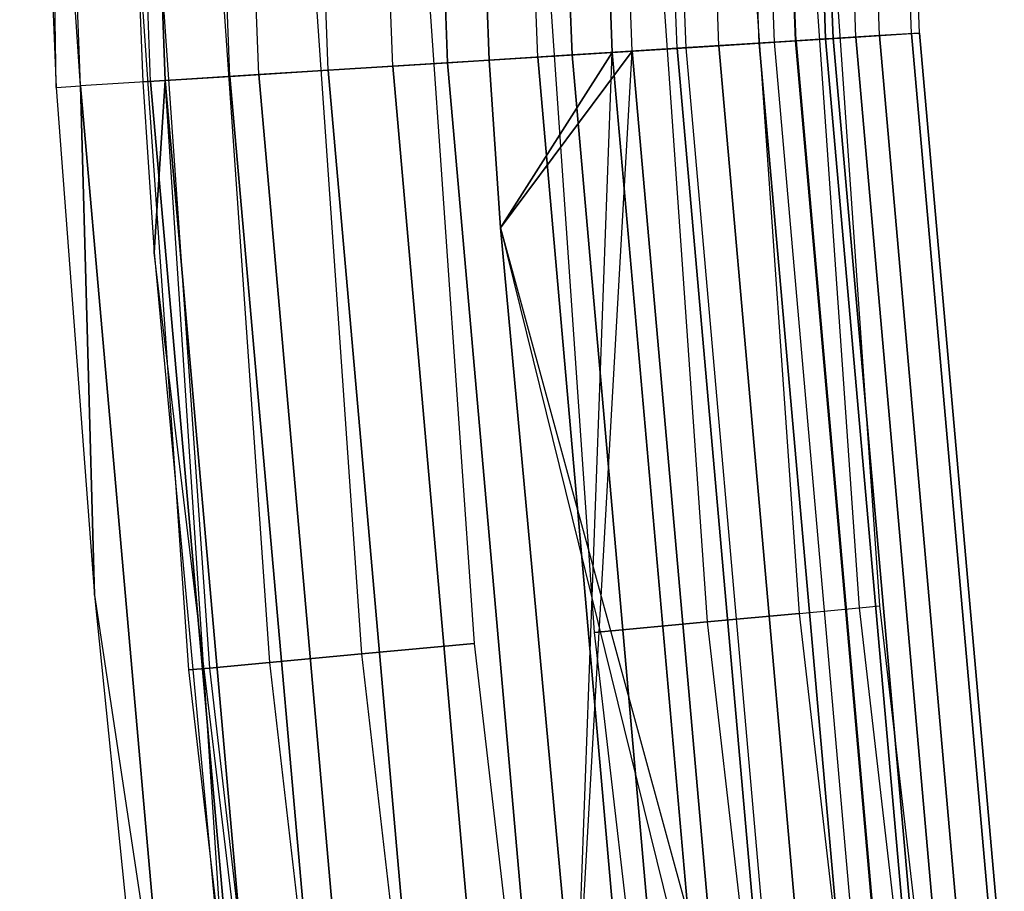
# Model space of a CAD drawing. Extents: x -176 to 176, y -176 to 176.
# Tile 68 of 208: x -115.48 to -109.81, y -11.89 to -6.86. Entities that reach past the tile are written whole.
import ezdxf

# ---------------------------------------------------------------- set-up
doc = ezdxf.new("R2010")
doc.units = 0
doc.header["$LTSCALE"] = 25.4
doc.layers.get('0').update_dxf_attribs({"linetype": 'CONTINUOUS'})

# ---------------------------------------------------------------- blocks, each defined once
blk = doc.blocks.new('BIURKOWA_B_STL')
at = {"color": 0}
for p, q in [((-112.4977, -7.0778, 201.9843), (-112.7112, -1.4164, 201.9843)), ((-112.4977, -7.0778, 201.9843), (-112.7112, -1.4164, 201.9843)), ((-112.4977, -7.0778, 0.0157), (-112.7112, -1.4164, 0.0157)), ((-112.4977, -7.0778, 0.0157), (-112.7112, -1.4164, 0.0157)), ((-112.2993, -7.0653, 0.5581), (-112.5125, -1.4139, 0.5581)), ((-112.2993, -7.0653, 0.5581), (-112.5125, -1.4139, 0.5581)), ((-112.5125, -1.4139, 201.4419), (-112.2993, -7.0653, 201.4419)), ((-112.5125, -1.4139, 201.4419), (-112.2993, -7.0653, 201.4419)), ((-112.0692, -7.0508, 4.37), (-112.2819, -1.4111, 4.37)), ((-112.0692, -7.0508, 4.37), (-112.2819, -1.4111, 4.37)), ((-112.2819, -1.4111, 197.63), (-112.0692, -7.0508, 197.63)), ((-112.2819, -1.4111, 197.63), (-112.0692, -7.0508, 197.63)), ((-111.9529, -7.0435, 197.1403), (-112.1654, -1.4096, 197.1403)), ((-111.9529, -7.0435, 197.1403), (-112.1654, -1.4096, 197.1403)), ((-111.9529, -7.0435, 4.8597), (-112.1654, -1.4096, 4.8597)), ((-111.9529, -7.0435, 4.8597), (-112.1654, -1.4096, 4.8597)), ((-111.6945, -7.0272, 201.7524), (-111.9065, -1.4063, 201.7524)), ((-111.6945, -7.0272, 201.7524), (-111.9065, -1.4063, 201.7524)), ((-111.6945, -7.0272, 0.2476), (-111.9065, -1.4063, 0.2476)), ((-111.6945, -7.0272, 0.2476), (-111.9065, -1.4063, 0.2476)), ((-111.6431, -7.024, 0.854), (-111.855, -1.4057, 0.854)), ((-111.6431, -7.024, 0.854), (-111.855, -1.4057, 0.854)), ((-111.6431, -7.024, 201.146), (-111.855, -1.4057, 201.146)), ((-111.6431, -7.024, 201.146), (-111.855, -1.4057, 201.146)), ((-111.4534, -7.0121, 3.997), (-111.6649, -1.4033, 3.997)), ((-111.4534, -7.0121, 3.997), (-111.6649, -1.4033, 3.997)), ((-111.4534, -7.0121, 198.003), (-111.6649, -1.4033, 198.003)), ((-111.4534, -7.0121, 198.003), (-111.6649, -1.4033, 198.003)), ((-111.2214, -6.9975, 197.5454), (-111.4325, -1.4004, 197.5454)), ((-111.2214, -6.9975, 197.5454), (-111.4325, -1.4004, 197.5454)), ((-111.2214, -6.9975, 4.4546), (-111.4325, -1.4004, 4.4546)), ((-111.2214, -6.9975, 4.4546), (-111.4325, -1.4004, 4.4546)), ((-111.1343, -6.992, 1.3639), (-111.3452, -1.3993, 1.3639)), ((-111.1343, -6.992, 1.3639), (-111.3452, -1.3993, 1.3639)), ((-111.1343, -6.992, 200.6361), (-111.3452, -1.3993, 200.6361)), ((-111.1343, -6.992, 200.6361), (-111.3452, -1.3993, 200.6361)), ((-111.0127, -6.9843, 201.2678), (-111.2234, -1.3977, 201.2678)), ((-111.0127, -6.9843, 201.2678), (-111.2234, -1.3977, 201.2678)), ((-111.0127, -6.9843, 0.7322), (-111.2234, -1.3977, 0.7322)), ((-111.0127, -6.9843, 0.7322), (-111.2234, -1.3977, 0.7322)), ((-111.0096, -6.9841, 3.4294), (-111.2203, -1.3977, 3.4294)), ((-111.0096, -6.9841, 3.4294), (-111.2203, -1.3977, 3.4294)), ((-111.0096, -6.9841, 198.5706), (-111.2203, -1.3977, 198.5706)), ((-111.0096, -6.9841, 198.5706), (-111.2203, -1.3977, 198.5706)), ((-111.0493, -1.3956, 2.0214), (-110.839, -6.9734, 2.0214)), ((-111.0493, -1.3956, 2.0214), (-110.839, -6.9734, 2.0214)), ((-110.839, -6.9734, 199.9786), (-111.0493, -1.3956, 199.9786)), ((-110.839, -6.9734, 199.9786), (-111.0493, -1.3956, 199.9786)), ((-110.7955, -6.9707, 2.7411), (-111.0058, -1.395, 2.7411)), ((-110.7955, -6.9707, 2.7411), (-111.0058, -1.395, 2.7411)), ((-111.0058, -1.395, 199.2589), (-110.7955, -6.9707, 199.2589)), ((-111.0058, -1.395, 199.2589), (-110.7955, -6.9707, 199.2589)), ((-110.6644, -6.9624, 198.1699), (-110.8744, -1.3934, 198.1699)), ((-110.6644, -6.9624, 198.1699), (-110.8744, -1.3934, 198.1699)), ((-110.6644, -6.9624, 3.8301), (-110.8744, -1.3934, 3.8301)), ((-110.6644, -6.9624, 3.8301), (-110.8744, -1.3934, 3.8301)), ((-110.529, -6.9539, 200.5847), (-110.7388, -1.3917, 200.5847)), ((-110.529, -6.9539, 200.5847), (-110.7388, -1.3917, 200.5847)), ((-110.529, -6.9539, 1.4153), (-110.7388, -1.3917, 1.4153)), ((-110.529, -6.9539, 1.4153), (-110.7388, -1.3917, 1.4153)), ((-110.3445, -6.9423, 198.9437), (-110.5539, -1.3893, 198.9437)), ((-110.3445, -6.9423, 198.9437), (-110.5539, -1.3893, 198.9437)), ((-110.3445, -6.9423, 3.0563), (-110.5539, -1.3893, 3.0563)), ((-110.3445, -6.9423, 3.0563), (-110.5539, -1.3893, 3.0563)), ((-110.2976, -6.9393, 199.7799), (-110.507, -1.3887, 199.7799)), ((-110.2976, -6.9393, 199.7799), (-110.507, -1.3887, 199.7799)), ((-110.2976, -6.9393, 2.2201), (-110.507, -1.3887, 2.2201)), ((-110.2976, -6.9393, 2.2201), (-110.507, -1.3887, 2.2201)), ((-115.1321, -7.2435, 200.3257), (-115.3506, -1.4496, 200.3257)), ((-115.1321, -7.2435, 200.3257), (-115.3506, -1.4496, 200.3257)), ((-115.1321, -7.2435, 1.6743), (-115.3506, -1.4496, 1.6743)), ((-115.2721, -7.2523, 2.5), (-115.3506, -1.4496, 1.6743)), ((-115.1321, -7.2435, 1.6743), (-115.3506, -1.4496, 1.6743)), ((-115.2721, -7.2523, 2.5), (-115.3506, -1.4496, 1.6743)), ((-114.9909, -1.4451, 2.5), (-114.7731, -7.2209, 2.5)), ((-114.9909, -1.4451, 2.5), (-114.7731, -7.2209, 2.5)), ((-114.9909, -1.4451, 199.5), (-114.7731, -7.2209, 199.5)), ((-114.9909, -1.4451, 199.5), (-114.7731, -7.2209, 199.5)), ((-114.7277, -7.2181, 201.0587), (-114.9455, -1.4445, 201.0587)), ((-114.7277, -7.2181, 201.0587), (-114.9455, -1.4445, 201.0587)), ((-114.7277, -7.2181, 0.9413), (-114.9455, -1.4445, 0.9413)), ((-114.7277, -7.2181, 0.9413), (-114.9455, -1.4445, 0.9413)), ((-114.861, -1.4435, 1.7908), (-114.6434, -7.2127, 1.7908)), ((-114.861, -1.4435, 1.7908), (-114.6434, -7.2127, 1.7908)), ((-114.6434, -7.2127, 200.2092), (-114.861, -1.4435, 200.2092)), ((-114.6434, -7.2127, 200.2092), (-114.861, -1.4435, 200.2092)), ((-114.2711, -7.1893, 1.1738), (-114.488, -1.4388, 1.1738)), ((-114.2711, -7.1893, 1.1738), (-114.488, -1.4388, 1.1738)), ((-114.2711, -7.1893, 200.8262), (-114.488, -1.4388, 200.8262)), ((-114.2711, -7.1893, 200.8262), (-114.488, -1.4388, 200.8262)), ((-114.1045, -7.1788, 201.6168), (-114.3211, -1.4367, 201.6168)), ((-114.1045, -7.1788, 201.6168), (-114.3211, -1.4367, 201.6168)), ((-114.1045, -7.1788, 0.3832), (-114.3211, -1.4367, 0.3832)), ((-114.1045, -7.1788, 0.3832), (-114.3211, -1.4367, 0.3832)), ((-113.7046, -7.1537, 0.7291), (-113.9204, -1.4316, 0.7291)), ((-113.7046, -7.1537, 0.7291), (-113.9204, -1.4316, 0.7291)), ((-113.7046, -7.1537, 201.2709), (-113.9204, -1.4316, 201.2709)), ((-113.7046, -7.1537, 201.2709), (-113.9204, -1.4316, 201.2709)), ((-113.3322, -7.1303, 201.9373), (-113.5473, -1.427, 201.9373)), ((-113.3322, -7.1303, 201.9373), (-113.5473, -1.427, 201.9373)), ((-113.3322, -7.1303, 0.0627), (-113.5473, -1.427, 0.0627)), ((-113.3322, -7.1303, 0.0627), (-113.5473, -1.427, 0.0627)), ((-113.2321, -1.423, 0.5146), (-113.0176, -7.1105, 0.5146)), ((-113.2321, -1.423, 0.5146), (-113.0176, -7.1105, 0.5146)), ((-113.0176, -7.1105, 201.4854), (-113.2321, -1.423, 201.4854)), ((-113.0176, -7.1105, 201.4854), (-113.2321, -1.423, 201.4854)), ((-112.777, -7.0953, 197), (-112.9911, -1.42, 197)), ((-112.9911, -1.42, 5), (-112.777, -7.0953, 5)), ((-112.9911, -1.42, 4.5), (-112.777, -7.0953, 4.5)), ((-112.9911, -1.42, 5), (-112.777, -7.0953, 5)), ((-112.9911, -1.42, 4.5), (-112.777, -7.0953, 4.5)), ((-112.9911, -1.42, 197.5), (-112.777, -7.0953, 197.5)), ((-112.777, -7.0953, 197), (-112.9911, -1.42, 197)), ((-112.9911, -1.42, 197.5), (-112.777, -7.0953, 197.5)), ((-115.482, -2.0384, 199.5), (-115.2721, -7.2523, 199.5)), ((-115.1321, -7.2435, 200.3257), (-115.482, -2.0384, 199.5)), ((-115.1321, -7.2435, 200.3257), (-115.482, -2.0384, 199.5)), ((-115.482, -2.0384, 199.5), (-115.2721, -7.2523, 199.5)), ((-115.482, -2.0384, 2.5), (-115.2721, -7.2523, 2.5)), ((-115.482, -2.0384, 2.5), (-115.2721, -7.2523, 2.5)), ((-111.349, -5.148, 200.7856), (-110.9924, -10.285, 200.7856)), ((-111.349, -5.148, 200.7856), (-110.9924, -10.285, 200.7856)), ((-111.349, -5.148, 198.2144), (-110.9924, -10.285, 198.2144)), ((-111.349, -5.148, 198.2144), (-110.9924, -10.285, 198.2144)), ((-111.349, -5.148, 3.7856), (-110.9924, -10.285, 3.7856)), ((-111.349, -5.148, 3.7856), (-110.9924, -10.285, 3.7856)), ((-111.349, -5.148, 1.2144), (-110.9924, -10.285, 1.2144)), ((-111.349, -5.148, 1.2144), (-110.9924, -10.285, 1.2144)), ((-111.002, -5.1319, 200.184), (-110.6466, -10.2529, 200.184)), ((-111.002, -5.1319, 200.184), (-110.6466, -10.2529, 200.184)), ((-111.002, -5.1319, 198.816), (-110.6466, -10.2529, 198.816)), ((-111.002, -5.1319, 198.816), (-110.6466, -10.2529, 198.816)), ((-111.002, -5.1319, 3.184), (-110.6466, -10.2529, 3.184)), ((-111.002, -5.1319, 3.184), (-110.6466, -10.2529, 3.184)), ((-111.002, -5.1319, 1.816), (-110.6466, -10.2529, 1.816)), ((-111.002, -5.1319, 1.816), (-110.6466, -10.2529, 1.816)), ((-110.5265, -10.2418, 199.5), (-110.8816, -5.1264, 199.5)), ((-110.5265, -10.2418, 199.5), (-110.8816, -5.1264, 199.5)), ((-110.5265, -10.2418, 2.5), (-110.8816, -5.1264, 2.5)), ((-110.5265, -10.2418, 2.5), (-110.8816, -5.1264, 2.5)), ((-112.5325, -5.2027, 201.4696), (-112.1721, -10.3943, 201.4696)), ((-112.5325, -5.2027, 197.5304), (-112.1721, -10.3943, 197.5304)), ((-112.5325, -5.2027, 197.5304), (-112.1721, -10.3943, 197.5304)), ((-112.5325, -5.2027, 201.4696), (-112.1721, -10.3943, 201.4696)), ((-112.5325, -5.2027, 4.4696), (-112.1721, -10.3943, 4.4696)), ((-112.5325, -5.2027, 0.5304), (-112.1721, -10.3943, 0.5304)), ((-112.5325, -5.2027, 0.5304), (-112.1721, -10.3943, 0.5304)), ((-112.5325, -5.2027, 4.4696), (-112.1721, -10.3943, 4.4696)), ((-111.8805, -5.1725, 201.2321), (-111.5222, -10.3341, 201.2321)), ((-111.8805, -5.1725, 201.2321), (-111.5222, -10.3341, 201.2321)), ((-111.8805, -5.1725, 197.7679), (-111.5222, -10.3341, 197.7679)), ((-111.8805, -5.1725, 197.7679), (-111.5222, -10.3341, 197.7679)), ((-111.8805, -5.1725, 4.2321), (-111.5222, -10.3341, 4.2321)), ((-111.8805, -5.1725, 4.2321), (-111.5222, -10.3341, 4.2321)), ((-111.8805, -5.1725, 0.7679), (-111.5222, -10.3341, 0.7679)), ((-111.8805, -5.1725, 0.7679), (-111.5222, -10.3341, 0.7679)), ((-113.8784, -5.2649, 201.2321), (-113.5137, -10.5186, 201.2321)), ((-113.8784, -5.2649, 201.2321), (-113.5137, -10.5186, 201.2321)), ((-113.8784, -5.2649, 197.7679), (-113.5137, -10.5186, 197.7679)), ((-113.8784, -5.2649, 197.7679), (-113.5137, -10.5186, 197.7679)), ((-113.8784, -5.2649, 4.2321), (-113.5137, -10.5186, 4.2321)), ((-113.8784, -5.2649, 4.2321), (-113.5137, -10.5186, 4.2321)), ((-113.8784, -5.2649, 0.7679), (-113.5137, -10.5186, 0.7679)), ((-113.8784, -5.2649, 0.7679), (-113.5137, -10.5186, 0.7679)), ((-113.2264, -5.2348, 201.4696), (-112.8638, -10.4584, 201.4696)), ((-113.2264, -5.2348, 197.5304), (-112.8638, -10.4584, 197.5304)), ((-113.2264, -5.2348, 197.5304), (-112.8638, -10.4584, 197.5304)), ((-113.2264, -5.2348, 201.4696), (-112.8638, -10.4584, 201.4696)), ((-113.2264, -5.2348, 4.4696), (-112.8638, -10.4584, 4.4696)), ((-113.2264, -5.2348, 0.5304), (-112.8638, -10.4584, 0.5304)), ((-113.2264, -5.2348, 0.5304), (-112.8638, -10.4584, 0.5304)), ((-113.2264, -5.2348, 4.4696), (-112.8638, -10.4584, 4.4696)), ((-114.8773, -5.3111, 199.5), (-114.5094, -10.6109, 199.5)), ((-114.8773, -5.3111, 199.5), (-114.5094, -10.6109, 199.5)), ((-114.8773, -5.3111, 2.5), (-114.5094, -10.6109, 2.5)), ((-114.8773, -5.3111, 2.5), (-114.5094, -10.6109, 2.5)), ((-114.7568, -5.3055, 200.184), (-114.3893, -10.5997, 200.184)), ((-114.7568, -5.3055, 200.184), (-114.3893, -10.5997, 200.184)), ((-114.7568, -5.3055, 198.816), (-114.3893, -10.5997, 198.816)), ((-114.7568, -5.3055, 198.816), (-114.3893, -10.5997, 198.816)), ((-114.7568, -5.3055, 3.184), (-114.3893, -10.5997, 3.184)), ((-114.7568, -5.3055, 3.184), (-114.3893, -10.5997, 3.184)), ((-114.7568, -5.3055, 1.816), (-114.3893, -10.5997, 1.816)), ((-114.7568, -5.3055, 1.816), (-114.3893, -10.5997, 1.816)), ((-114.4099, -5.2895, 200.7856), (-114.0435, -10.5677, 200.7856)), ((-114.4099, -5.2895, 200.7856), (-114.0435, -10.5677, 200.7856)), ((-114.4099, -5.2895, 198.2144), (-114.0435, -10.5677, 198.2144)), ((-114.4099, -5.2895, 198.2144), (-114.0435, -10.5677, 198.2144)), ((-114.4099, -5.2895, 3.7856), (-114.0435, -10.5677, 3.7856)), ((-114.4099, -5.2895, 3.7856), (-114.0435, -10.5677, 3.7856)), ((-114.4099, -5.2895, 1.2144), (-114.0435, -10.5677, 1.2144)), ((-114.4099, -5.2895, 1.2144), (-114.0435, -10.5677, 1.2144)), ((-111.2214, -6.9975, 197.5454), (-110.6644, -6.9624, 198.1699)), ((-111.2214, -6.9975, 197.5454), (-110.6644, -6.9624, 198.1699)), ((-111.2214, -6.9975, 4.4546), (-110.6644, -6.9624, 3.8301)), ((-111.2214, -6.9975, 4.4546), (-110.6644, -6.9624, 3.8301)), ((-111.1343, -6.992, 1.3639), (-110.839, -6.9734, 2.0214)), ((-111.1343, -6.992, 1.3639), (-110.839, -6.9734, 2.0214)), ((-110.839, -6.9734, 199.9786), (-111.1343, -6.992, 200.6361)), ((-110.839, -6.9734, 199.9786), (-111.1343, -6.992, 200.6361)), ((-110.529, -6.9539, 200.5847), (-111.0127, -6.9843, 201.2678)), ((-110.529, -6.9539, 200.5847), (-111.0127, -6.9843, 201.2678)), ((-110.529, -6.9539, 1.4153), (-111.0127, -6.9843, 0.7322)), ((-110.529, -6.9539, 1.4153), (-111.0127, -6.9843, 0.7322)), ((-111.0096, -6.9841, 3.4294), (-110.7955, -6.9707, 2.7411)), ((-111.0096, -6.9841, 3.4294), (-110.7955, -6.9707, 2.7411)), ((-111.0096, -6.9841, 198.5706), (-110.7955, -6.9707, 199.2589)), ((-111.0096, -6.9841, 198.5706), (-110.7955, -6.9707, 199.2589)), ((-110.7955, -6.9707, 2.7411), (-110.839, -6.9734, 2.0214)), ((-110.7955, -6.9707, 2.7411), (-110.839, -6.9734, 2.0214)), ((-110.839, -6.9734, 199.9786), (-110.7955, -6.9707, 199.2589)), ((-110.839, -6.9734, 199.9786), (-110.7955, -6.9707, 199.2589)), ((-110.3486, -12.5336, 2.0214), (-110.839, -6.9734, 2.0214)), ((-110.3486, -12.5336, 2.0214), (-110.839, -6.9734, 2.0214)), ((-110.839, -6.9734, 199.9786), (-110.3486, -12.5336, 199.9786)), ((-110.839, -6.9734, 199.9786), (-110.3486, -12.5336, 199.9786)), ((-110.7955, -6.9707, 2.7411), (-110.3053, -12.5287, 2.7411)), ((-110.7955, -6.9707, 2.7411), (-110.3053, -12.5287, 2.7411)), ((-110.3053, -12.5287, 199.2589), (-110.7955, -6.9707, 199.2589)), ((-110.3053, -12.5287, 199.2589), (-110.7955, -6.9707, 199.2589)), ((-110.6644, -6.9624, 198.1699), (-110.3445, -6.9423, 198.9437)), ((-110.6644, -6.9624, 198.1699), (-110.3445, -6.9423, 198.9437)), ((-110.6644, -6.9624, 3.8301), (-110.3445, -6.9423, 3.0563)), ((-110.6644, -6.9624, 3.8301), (-110.3445, -6.9423, 3.0563)), ((-110.1748, -12.5139, 198.1699), (-110.6644, -6.9624, 198.1699)), ((-110.1748, -12.5139, 198.1699), (-110.6644, -6.9624, 198.1699)), ((-110.6644, -6.9624, 3.8301), (-110.1748, -12.5139, 3.8301)), ((-110.6644, -6.9624, 3.8301), (-110.1748, -12.5139, 3.8301)), ((-110.2976, -6.9393, 199.7799), (-110.529, -6.9539, 200.5847)), ((-110.2976, -6.9393, 199.7799), (-110.529, -6.9539, 200.5847)), ((-110.2976, -6.9393, 2.2201), (-110.529, -6.9539, 1.4153)), ((-110.2976, -6.9393, 2.2201), (-110.529, -6.9539, 1.4153)), ((-110.04, -12.4986, 200.5847), (-110.529, -6.9539, 200.5847)), ((-110.04, -12.4986, 200.5847), (-110.529, -6.9539, 200.5847)), ((-110.529, -6.9539, 1.4153), (-110.04, -12.4986, 1.4153)), ((-110.529, -6.9539, 1.4153), (-110.04, -12.4986, 1.4153)), ((-110.3445, -6.9423, 198.9437), (-110.2976, -6.9393, 199.7799)), ((-110.3445, -6.9423, 198.9437), (-110.2976, -6.9393, 199.7799)), ((-110.3445, -6.9423, 3.0563), (-110.2976, -6.9393, 2.2201)), ((-110.3445, -6.9423, 3.0563), (-110.2976, -6.9393, 2.2201)), ((-109.8563, -12.4777, 198.9437), (-110.3445, -6.9423, 198.9437)), ((-109.8563, -12.4777, 198.9437), (-110.3445, -6.9423, 198.9437)), ((-110.3445, -6.9423, 3.0563), (-109.8563, -12.4777, 3.0563)), ((-110.3445, -6.9423, 3.0563), (-109.8563, -12.4777, 3.0563)), ((-109.8097, -12.4724, 199.7799), (-110.2976, -6.9393, 199.7799)), ((-109.8097, -12.4724, 199.7799), (-110.2976, -6.9393, 199.7799)), ((-110.2976, -6.9393, 2.2201), (-109.8097, -12.4724, 2.2201)), ((-110.2976, -6.9393, 2.2201), (-109.8097, -12.4724, 2.2201)), ((-111.6945, -7.0272, 201.7524), (-112.4977, -7.0778, 201.9843)), ((-111.6945, -7.0272, 201.7524), (-112.4977, -7.0778, 201.9843)), ((-111.6945, -7.0272, 0.2476), (-112.4977, -7.0778, 0.0157)), ((-111.6945, -7.0272, 0.2476), (-112.4977, -7.0778, 0.0157)), ((-112.2993, -7.0653, 0.5581), (-111.6431, -7.024, 0.854)), ((-112.2993, -7.0653, 0.5581), (-111.6431, -7.024, 0.854)), ((-111.6431, -7.024, 201.146), (-112.2993, -7.0653, 201.4419)), ((-111.6431, -7.024, 201.146), (-112.2993, -7.0653, 201.4419)), ((-112.0692, -7.0508, 4.37), (-111.4534, -7.0121, 3.997)), ((-112.0692, -7.0508, 4.37), (-111.4534, -7.0121, 3.997)), ((-111.4534, -7.0121, 198.003), (-112.0692, -7.0508, 197.63)), ((-111.4534, -7.0121, 198.003), (-112.0692, -7.0508, 197.63)), ((-111.9529, -7.0435, 197.1403), (-111.2214, -6.9975, 197.5454)), ((-111.9529, -7.0435, 197.1403), (-111.2214, -6.9975, 197.5454)), ((-111.9529, -7.0435, 4.8597), (-111.2214, -6.9975, 4.4546)), ((-111.9529, -7.0435, 4.8597), (-111.2214, -6.9975, 4.4546)), ((-111.0127, -6.9843, 201.2678), (-111.6945, -7.0272, 201.7524)), ((-111.0127, -6.9843, 201.2678), (-111.6945, -7.0272, 201.7524)), ((-111.0127, -6.9843, 0.7322), (-111.6945, -7.0272, 0.2476)), ((-111.0127, -6.9843, 0.7322), (-111.6945, -7.0272, 0.2476)), ((-111.2003, -12.6304, 201.7524), (-111.6945, -7.0272, 201.7524)), ((-111.2003, -12.6304, 201.7524), (-111.6945, -7.0272, 201.7524)), ((-111.6945, -7.0272, 0.2476), (-111.2003, -12.6304, 0.2476)), ((-111.6945, -7.0272, 0.2476), (-111.2003, -12.6304, 0.2476)), ((-111.6431, -7.024, 0.854), (-111.1343, -6.992, 1.3639)), ((-111.6431, -7.024, 0.854), (-111.1343, -6.992, 1.3639)), ((-111.1343, -6.992, 200.6361), (-111.6431, -7.024, 201.146)), ((-111.1343, -6.992, 200.6361), (-111.6431, -7.024, 201.146)), ((-111.1492, -12.6246, 0.854), (-111.6431, -7.024, 0.854)), ((-111.1492, -12.6246, 0.854), (-111.6431, -7.024, 0.854)), ((-111.1492, -12.6246, 201.146), (-111.6431, -7.024, 201.146)), ((-111.1492, -12.6246, 201.146), (-111.6431, -7.024, 201.146)), ((-111.4534, -7.0121, 3.997), (-111.0096, -6.9841, 3.4294)), ((-111.4534, -7.0121, 3.997), (-111.0096, -6.9841, 3.4294)), ((-111.4534, -7.0121, 198.003), (-111.0096, -6.9841, 198.5706)), ((-111.4534, -7.0121, 198.003), (-111.0096, -6.9841, 198.5706)), ((-110.9603, -12.6031, 3.997), (-111.4534, -7.0121, 3.997)), ((-110.9603, -12.6031, 3.997), (-111.4534, -7.0121, 3.997)), ((-111.4534, -7.0121, 198.003), (-110.9603, -12.6031, 198.003)), ((-111.4534, -7.0121, 198.003), (-110.9603, -12.6031, 198.003)), ((-110.7293, -12.5769, 197.5454), (-111.2214, -6.9975, 197.5454)), ((-110.7293, -12.5769, 197.5454), (-111.2214, -6.9975, 197.5454)), ((-111.2214, -6.9975, 4.4546), (-110.7293, -12.5769, 4.4546)), ((-111.2214, -6.9975, 4.4546), (-110.7293, -12.5769, 4.4546)), ((-110.6426, -12.567, 1.3639), (-111.1343, -6.992, 1.3639)), ((-110.6426, -12.567, 1.3639), (-111.1343, -6.992, 1.3639)), ((-110.6426, -12.567, 200.6361), (-111.1343, -6.992, 200.6361)), ((-110.6426, -12.567, 200.6361), (-111.1343, -6.992, 200.6361)), ((-110.5216, -12.5533, 201.2678), (-111.0127, -6.9843, 201.2678)), ((-110.5216, -12.5533, 201.2678), (-111.0127, -6.9843, 201.2678)), ((-111.0127, -6.9843, 0.7322), (-110.5216, -12.5533, 0.7322)), ((-111.0127, -6.9843, 0.7322), (-110.5216, -12.5533, 0.7322)), ((-111.0096, -6.9841, 3.4294), (-110.5185, -12.5529, 3.4294)), ((-111.0096, -6.9841, 3.4294), (-110.5185, -12.5529, 3.4294)), ((-110.5185, -12.5529, 198.5706), (-111.0096, -6.9841, 198.5706)), ((-110.5185, -12.5529, 198.5706), (-111.0096, -6.9841, 198.5706)), ((-112.4977, -7.0778, 201.9843), (-113.3322, -7.1303, 201.9373)), ((-112.4977, -7.0778, 201.9843), (-113.3322, -7.1303, 201.9373)), ((-112.4977, -7.0778, 0.0157), (-113.3322, -7.1303, 0.0627)), ((-112.4977, -7.0778, 0.0157), (-113.3322, -7.1303, 0.0627)), ((-112.2993, -7.0653, 0.5581), (-113.0176, -7.1105, 0.5146)), ((-112.2993, -7.0653, 0.5581), (-113.0176, -7.1105, 0.5146)), ((-113.0176, -7.1105, 201.4854), (-112.2993, -7.0653, 201.4419)), ((-113.0176, -7.1105, 201.4854), (-112.2993, -7.0653, 201.4419)), ((-111.9529, -7.0435, 197.1403), (-112.777, -7.0953, 197)), ((-111.9529, -7.0435, 197.1403), (-112.777, -7.0953, 197)), ((-112.777, -7.0953, 5), (-111.9529, -7.0435, 4.8597)), ((-112.777, -7.0953, 5), (-111.9529, -7.0435, 4.8597)), ((-112.0692, -7.0508, 4.37), (-112.777, -7.0953, 4.5)), ((-112.0692, -7.0508, 4.37), (-112.777, -7.0953, 4.5)), ((-112.777, -7.0953, 197.5), (-112.0692, -7.0508, 197.63)), ((-112.777, -7.0953, 197.5), (-112.0692, -7.0508, 197.63)), ((-112.7121, -8.0613, 197), (-111.9529, -7.0435, 197.1403)), ((-112.7121, -8.0613, 197), (-111.9529, -7.0435, 197.1403)), ((-111.9529, -7.0435, 4.8597), (-112.7121, -8.0613, 5)), ((-111.9529, -7.0435, 4.8597), (-112.7121, -8.0613, 5)), ((-112.7121, -8.0613, 4.5), (-112.0692, -7.0508, 4.37)), ((-112.7121, -8.0613, 4.5), (-112.0692, -7.0508, 4.37)), ((-112.0692, -7.0508, 197.63), (-112.7121, -8.0613, 197.5)), ((-112.0692, -7.0508, 197.63), (-112.7121, -8.0613, 197.5)), ((-112, -12.7212, 201.9843), (-112.4977, -7.0778, 201.9843)), ((-112, -12.7212, 201.9843), (-112.4977, -7.0778, 201.9843)), ((-112.4977, -7.0778, 0.0157), (-112, -12.7212, 0.0157)), ((-112.4977, -7.0778, 0.0157), (-112, -12.7212, 0.0157)), ((-112.2993, -7.0653, 0.5581), (-111.8025, -12.6988, 0.5581)), ((-112.2993, -7.0653, 0.5581), (-111.8025, -12.6988, 0.5581)), ((-111.8025, -12.6988, 201.4419), (-112.2993, -7.0653, 201.4419)), ((-111.8025, -12.6988, 201.4419), (-112.2993, -7.0653, 201.4419)), ((-112.2781, -12.7528, 197), (-111.9529, -7.0435, 197.1403)), ((-112.2781, -12.7528, 197), (-111.9529, -7.0435, 197.1403)), ((-112.2781, -12.7528, 4.5), (-112.0692, -7.0508, 4.37)), ((-112.2781, -12.7528, 4.5), (-112.0692, -7.0508, 4.37)), ((-111.5734, -12.6727, 4.37), (-112.0692, -7.0508, 4.37)), ((-111.5734, -12.6727, 4.37), (-112.0692, -7.0508, 4.37)), ((-112.0692, -7.0508, 197.63), (-111.5734, -12.6727, 197.63)), ((-112.0692, -7.0508, 197.63), (-111.5734, -12.6727, 197.63)), ((-111.4577, -12.6596, 197.1403), (-111.9529, -7.0435, 197.1403)), ((-111.4577, -12.6596, 197.1403), (-111.9529, -7.0435, 197.1403)), ((-111.9529, -7.0435, 4.8597), (-111.4577, -12.6596, 4.8597)), ((-111.9529, -7.0435, 4.8597), (-111.4577, -12.6596, 4.8597)), ((-113.3322, -7.1303, 201.9373), (-114.1045, -7.1788, 201.6168)), ((-113.3322, -7.1303, 201.9373), (-114.1045, -7.1788, 201.6168)), ((-113.3322, -7.1303, 0.0627), (-114.1045, -7.1788, 0.3832)), ((-113.3322, -7.1303, 0.0627), (-114.1045, -7.1788, 0.3832)), ((-113.7046, -7.1537, 0.7291), (-113.0176, -7.1105, 0.5146)), ((-113.7046, -7.1537, 0.7291), (-113.0176, -7.1105, 0.5146)), ((-113.7046, -7.1537, 201.2709), (-113.0176, -7.1105, 201.4854)), ((-113.7046, -7.1537, 201.2709), (-113.0176, -7.1105, 201.4854)), ((-112.8308, -12.8156, 201.9373), (-113.3322, -7.1303, 201.9373)), ((-112.8308, -12.8156, 201.9373), (-113.3322, -7.1303, 201.9373)), ((-113.3322, -7.1303, 0.0627), (-112.8308, -12.8156, 0.0627)), ((-113.3322, -7.1303, 0.0627), (-112.8308, -12.8156, 0.0627)), ((-112.5176, -12.78, 0.5146), (-113.0176, -7.1105, 0.5146)), ((-112.5176, -12.78, 0.5146), (-113.0176, -7.1105, 0.5146)), ((-113.0176, -7.1105, 201.4854), (-112.5176, -12.78, 201.4854)), ((-113.0176, -7.1105, 201.4854), (-112.5176, -12.78, 201.4854)), ((-112.7121, -8.0613, 197), (-112.777, -7.0953, 197)), ((-112.777, -7.0953, 5), (-112.7121, -8.0613, 5)), ((-112.777, -7.0953, 4.5), (-112.777, -7.0953, 5)), ((-112.777, -7.0953, 4.5), (-112.777, -7.0953, 5)), ((-112.777, -7.0953, 4.5), (-112.7121, -8.0613, 4.5)), ((-112.777, -7.0953, 5), (-112.7121, -8.0613, 5)), ((-112.777, -7.0953, 4.5), (-112.7121, -8.0613, 4.5)), ((-112.777, -7.0953, 197.5), (-112.7121, -8.0613, 197.5)), ((-112.777, -7.0953, 197), (-112.777, -7.0953, 197.5)), ((-112.777, -7.0953, 197), (-112.777, -7.0953, 197.5)), ((-112.7121, -8.0613, 197), (-112.777, -7.0953, 197)), ((-112.777, -7.0953, 197.5), (-112.7121, -8.0613, 197.5)), ((-114.1045, -7.1788, 201.6168), (-114.7277, -7.2181, 201.0587)), ((-114.1045, -7.1788, 201.6168), (-114.7277, -7.2181, 201.0587)), ((-114.1045, -7.1788, 0.3832), (-114.7277, -7.2181, 0.9413)), ((-114.1045, -7.1788, 0.3832), (-114.7277, -7.2181, 0.9413)), ((-114.2711, -7.1893, 1.1738), (-114.6434, -7.2127, 1.7908)), ((-114.2711, -7.1893, 1.1738), (-114.6434, -7.2127, 1.7908)), ((-114.6434, -7.2127, 200.2092), (-114.2711, -7.1893, 200.8262)), ((-114.6434, -7.2127, 200.2092), (-114.2711, -7.1893, 200.8262)), ((-114.2711, -7.1893, 1.1738), (-113.7046, -7.1537, 0.7291)), ((-114.2711, -7.1893, 1.1738), (-113.7046, -7.1537, 0.7291)), ((-114.2711, -7.1893, 200.8262), (-113.7046, -7.1537, 201.2709)), ((-114.2711, -7.1893, 200.8262), (-113.7046, -7.1537, 201.2709)), ((-114.2711, -7.1893, 1.1738), (-113.7655, -12.9217, 1.1738)), ((-114.2711, -7.1893, 1.1738), (-113.7655, -12.9217, 1.1738)), ((-113.7655, -12.9217, 200.8262), (-114.2711, -7.1893, 200.8262)), ((-113.7655, -12.9217, 200.8262), (-114.2711, -7.1893, 200.8262)), ((-113.5997, -12.9029, 201.6168), (-114.1045, -7.1788, 201.6168)), ((-113.5997, -12.9029, 201.6168), (-114.1045, -7.1788, 201.6168)), ((-114.1045, -7.1788, 0.3832), (-113.5997, -12.9029, 0.3832)), ((-114.1045, -7.1788, 0.3832), (-113.5997, -12.9029, 0.3832)), ((-113.2016, -12.8577, 0.7291), (-113.7046, -7.1537, 0.7291)), ((-113.2016, -12.8577, 0.7291), (-113.7046, -7.1537, 0.7291)), ((-113.7046, -7.1537, 201.2709), (-113.2016, -12.8577, 201.2709)), ((-113.7046, -7.1537, 201.2709), (-113.2016, -12.8577, 201.2709)), ((-115.2721, -7.2523, 199.5), (-115.1321, -7.2435, 200.3257)), ((-115.2721, -7.2523, 199.5), (-115.1321, -7.2435, 200.3257)), ((-115.2721, -7.2523, 2.5), (-115.1321, -7.2435, 1.6743)), ((-115.2721, -7.2523, 2.5), (-115.1321, -7.2435, 1.6743)), ((-115.2721, -7.2523, 199.5), (-115.0506, -10.1793, 199.5)), ((-115.2721, -7.2523, 199.5), (-115.0506, -10.1793, 199.5)), ((-115.2721, -7.2523, 199.5), (-115.2721, -7.2523, 2.5)), ((-115.2721, -7.2523, 2.5), (-115.0506, -10.1793, 2.5)), ((-115.2721, -7.2523, 199.5), (-115.2721, -7.2523, 2.5)), ((-115.2721, -7.2523, 2.5), (-115.0506, -10.1793, 2.5)), ((-114.7277, -7.2181, 201.0587), (-115.1321, -7.2435, 200.3257)), ((-114.7277, -7.2181, 201.0587), (-115.1321, -7.2435, 200.3257)), ((-114.7277, -7.2181, 0.9413), (-115.1321, -7.2435, 1.6743)), ((-114.7277, -7.2181, 0.9413), (-115.1321, -7.2435, 1.6743)), ((-115.0506, -10.1793, 199.5), (-115.1321, -7.2435, 200.3257)), ((-115.0506, -10.1793, 199.5), (-115.1321, -7.2435, 200.3257)), ((-114.6227, -13.0191, 200.3257), (-115.1321, -7.2435, 200.3257)), ((-114.6227, -13.0191, 200.3257), (-115.1321, -7.2435, 200.3257)), ((-115.1321, -7.2435, 1.6743), (-115.0506, -10.1793, 2.5)), ((-115.1321, -7.2435, 1.6743), (-115.0506, -10.1793, 2.5)), ((-115.1321, -7.2435, 1.6743), (-114.6227, -13.0191, 1.6743)), ((-115.1321, -7.2435, 1.6743), (-114.6227, -13.0191, 1.6743)), ((-114.7731, -7.2209, 2.5), (-114.6434, -7.2127, 1.7908)), ((-114.7731, -7.2209, 2.5), (-114.6434, -7.2127, 1.7908)), ((-114.6434, -7.2127, 200.2092), (-114.7731, -7.2209, 199.5)), ((-114.6434, -7.2127, 200.2092), (-114.7731, -7.2209, 199.5)), ((-114.7731, -7.2209, 2.5), (-114.707, -8.204, 2.5)), ((-114.7731, -7.2209, 2.5), (-114.707, -8.204, 2.5)), ((-114.7731, -7.2209, 2.5), (-114.7731, -7.2209, 199.5)), ((-114.7731, -7.2209, 199.5), (-114.707, -8.204, 199.5)), ((-114.7731, -7.2209, 2.5), (-114.7731, -7.2209, 199.5)), ((-114.7731, -7.2209, 199.5), (-114.707, -8.204, 199.5)), ((-114.2202, -12.9734, 201.0587), (-114.7277, -7.2181, 201.0587)), ((-114.2202, -12.9734, 201.0587), (-114.7277, -7.2181, 201.0587)), ((-114.7277, -7.2181, 0.9413), (-114.2202, -12.9734, 0.9413)), ((-114.7277, -7.2181, 0.9413), (-114.2202, -12.9734, 0.9413)), ((-114.6434, -7.2127, 1.7908), (-114.707, -8.204, 2.5)), ((-114.6434, -7.2127, 1.7908), (-114.707, -8.204, 2.5)), ((-114.707, -8.204, 199.5), (-114.6434, -7.2127, 200.2092)), ((-114.707, -8.204, 199.5), (-114.6434, -7.2127, 200.2092)), ((-114.6434, -7.2127, 1.7908), (-114.1362, -12.9638, 1.7908)), ((-114.6434, -7.2127, 1.7908), (-114.1362, -12.9638, 1.7908)), ((-114.1362, -12.9638, 200.2092), (-114.6434, -7.2127, 200.2092)), ((-114.2653, -12.9785, 199.5), (-114.6434, -7.2127, 200.2092)), ((-114.1362, -12.9638, 200.2092), (-114.6434, -7.2127, 200.2092)), ((-114.2653, -12.9785, 199.5), (-114.6434, -7.2127, 200.2092)), ((-112.2781, -12.7528, 197), (-112.7121, -8.0613, 197)), ((-112.7121, -8.0613, 5), (-111.4577, -12.6596, 4.8597)), ((-112.7121, -8.0613, 5), (-111.4577, -12.6596, 4.8597)), ((-112.7121, -8.0613, 5), (-112.2781, -12.7528, 5)), ((-112.7121, -8.0613, 4.5), (-112.7121, -8.0613, 5)), ((-112.7121, -8.0613, 4.5), (-112.7121, -8.0613, 5)), ((-112.7121, -8.0613, 4.5), (-112.2781, -12.7528, 4.5)), ((-112.7121, -8.0613, 5), (-112.2781, -12.7528, 5)), ((-112.7121, -8.0613, 4.5), (-112.2781, -12.7528, 4.5)), ((-112.7121, -8.0613, 197.5), (-111.5734, -12.6727, 197.63)), ((-112.7121, -8.0613, 197.5), (-112.2781, -12.7528, 197.5)), ((-112.7121, -8.0613, 197.5), (-111.5734, -12.6727, 197.63)), ((-112.7121, -8.0613, 197), (-112.7121, -8.0613, 197.5)), ((-112.7121, -8.0613, 197), (-112.7121, -8.0613, 197.5)), ((-112.2781, -12.7528, 197), (-112.7121, -8.0613, 197)), ((-112.7121, -8.0613, 197.5), (-112.2781, -12.7528, 197.5)), ((-114.707, -8.204, 2.5), (-114.2653, -12.9785, 2.5)), ((-114.1362, -12.9638, 1.7908), (-114.707, -8.204, 2.5)), ((-114.1362, -12.9638, 1.7908), (-114.707, -8.204, 2.5)), ((-114.707, -8.204, 2.5), (-114.2653, -12.9785, 2.5)), ((-114.707, -8.204, 2.5), (-114.707, -8.204, 199.5)), ((-114.707, -8.204, 199.5), (-114.2653, -12.9785, 199.5)), ((-114.707, -8.204, 2.5), (-114.707, -8.204, 199.5)), ((-114.707, -8.204, 199.5), (-114.2653, -12.9785, 199.5)), ((-115.0506, -10.1793, 199.5), (-114.6227, -13.0191, 200.3257)), ((-115.0506, -10.1793, 199.5), (-114.6227, -13.0191, 200.3257)), ((-115.0506, -10.1793, 199.5), (-114.7621, -13.0349, 199.5)), ((-115.0506, -10.1793, 199.5), (-114.7621, -13.0349, 199.5)), ((-115.0506, -10.1793, 199.5), (-115.0506, -10.1793, 2.5)), ((-115.0506, -10.1793, 2.5), (-114.7621, -13.0349, 2.5)), ((-115.0506, -10.1793, 199.5), (-115.0506, -10.1793, 2.5)), ((-115.0506, -10.1793, 2.5), (-114.7621, -13.0349, 2.5)), ((-115.0506, -10.1793, 2.5), (-114.6227, -13.0191, 1.6743)), ((-115.0506, -10.1793, 2.5), (-114.6227, -13.0191, 1.6743)), ((-110.9924, -10.285, 200.7856), (-110.6466, -10.2529, 200.184)), ((-110.9924, -10.285, 200.7856), (-110.6466, -10.2529, 200.184)), ((-110.9924, -10.285, 198.2144), (-110.6466, -10.2529, 198.816)), ((-110.9924, -10.285, 198.2144), (-110.6466, -10.2529, 198.816)), ((-110.9924, -10.285, 3.7856), (-110.6466, -10.2529, 3.184)), ((-110.9924, -10.285, 3.7856), (-110.6466, -10.2529, 3.184)), ((-110.9924, -10.285, 1.2144), (-110.6466, -10.2529, 1.816)), ((-110.9924, -10.285, 1.2144), (-110.6466, -10.2529, 1.816)), ((-110.6466, -10.2529, 200.184), (-110.5265, -10.2418, 199.5)), ((-110.6466, -10.2529, 200.184), (-110.5265, -10.2418, 199.5)), ((-110.6466, -10.2529, 198.816), (-110.5265, -10.2418, 199.5)), ((-110.6466, -10.2529, 198.816), (-110.5265, -10.2418, 199.5)), ((-110.6466, -10.2529, 3.184), (-110.5265, -10.2418, 2.5)), ((-110.6466, -10.2529, 3.184), (-110.5265, -10.2418, 2.5)), ((-110.6466, -10.2529, 1.816), (-110.5265, -10.2418, 2.5)), ((-110.6466, -10.2529, 1.816), (-110.5265, -10.2418, 2.5)), ((-110.6466, -10.2529, 200.184), (-110.055, -15.352, 200.184)), ((-110.6466, -10.2529, 200.184), (-110.055, -15.352, 200.184)), ((-110.6466, -10.2529, 198.816), (-110.055, -15.352, 198.816)), ((-110.6466, -10.2529, 198.816), (-110.055, -15.352, 198.816)), ((-110.6466, -10.2529, 3.184), (-110.055, -15.352, 3.184)), ((-110.6466, -10.2529, 3.184), (-110.055, -15.352, 3.184)), ((-110.6466, -10.2529, 1.816), (-110.055, -15.352, 1.816)), ((-110.6466, -10.2529, 1.816), (-110.055, -15.352, 1.816)), ((-109.9356, -15.3354, 199.5), (-110.5265, -10.2418, 199.5)), ((-109.9356, -15.3354, 199.5), (-110.5265, -10.2418, 199.5)), ((-109.9356, -15.3354, 2.5), (-110.5265, -10.2418, 2.5)), ((-109.9356, -15.3354, 2.5), (-110.5265, -10.2418, 2.5)), ((-111.5222, -10.3341, 201.2321), (-110.9924, -10.285, 200.7856)), ((-111.5222, -10.3341, 201.2321), (-110.9924, -10.285, 200.7856)), ((-110.9924, -10.285, 198.2144), (-111.5222, -10.3341, 197.7679)), ((-110.9924, -10.285, 198.2144), (-111.5222, -10.3341, 197.7679)), ((-111.5222, -10.3341, 4.2321), (-110.9924, -10.285, 3.7856)), ((-111.5222, -10.3341, 4.2321), (-110.9924, -10.285, 3.7856)), ((-110.9924, -10.285, 1.2144), (-111.5222, -10.3341, 0.7679)), ((-110.9924, -10.285, 1.2144), (-111.5222, -10.3341, 0.7679)), ((-110.9924, -10.285, 200.7856), (-110.399, -15.4, 200.7856)), ((-110.9924, -10.285, 200.7856), (-110.399, -15.4, 200.7856)), ((-110.9924, -10.285, 198.2144), (-110.399, -15.4, 198.2144)), ((-110.9924, -10.285, 198.2144), (-110.399, -15.4, 198.2144)), ((-110.9924, -10.285, 3.7856), (-110.399, -15.4, 3.7856)), ((-110.9924, -10.285, 3.7856), (-110.399, -15.4, 3.7856)), ((-110.9924, -10.285, 1.2144), (-110.399, -15.4, 1.2144)), ((-110.9924, -10.285, 1.2144), (-110.399, -15.4, 1.2144)), ((-112.1721, -10.3943, 201.4696), (-111.5222, -10.3341, 201.2321)), ((-112.1721, -10.3943, 201.4696), (-111.5222, -10.3341, 201.2321)), ((-111.5222, -10.3341, 197.7679), (-112.1721, -10.3943, 197.5304)), ((-111.5222, -10.3341, 197.7679), (-112.1721, -10.3943, 197.5304)), ((-112.1721, -10.3943, 4.4696), (-111.5222, -10.3341, 4.2321)), ((-112.1721, -10.3943, 4.4696), (-111.5222, -10.3341, 4.2321)), ((-111.5222, -10.3341, 0.7679), (-112.1721, -10.3943, 0.5304)), ((-111.5222, -10.3341, 0.7679), (-112.1721, -10.3943, 0.5304)), ((-111.5222, -10.3341, 201.2321), (-110.926, -15.4735, 201.2321)), ((-111.5222, -10.3341, 201.2321), (-110.926, -15.4735, 201.2321)), ((-111.5222, -10.3341, 197.7679), (-110.926, -15.4735, 197.7679)), ((-111.5222, -10.3341, 197.7679), (-110.926, -15.4735, 197.7679)), ((-111.5222, -10.3341, 4.2321), (-110.926, -15.4735, 4.2321)), ((-111.5222, -10.3341, 4.2321), (-110.926, -15.4735, 4.2321)), ((-111.5222, -10.3341, 0.7679), (-110.926, -15.4735, 0.7679)), ((-111.5222, -10.3341, 0.7679), (-110.926, -15.4735, 0.7679)), ((-112.1721, -10.3943, 201.4696), (-111.5724, -15.5637, 201.4696)), ((-112.1721, -10.3943, 197.5304), (-111.5724, -15.5637, 197.5304)), ((-112.1721, -10.3943, 197.5304), (-111.5724, -15.5637, 197.5304)), ((-112.1721, -10.3943, 201.4696), (-111.5724, -15.5637, 201.4696)), ((-112.1721, -10.3943, 4.4696), (-111.5724, -15.5637, 4.4696)), ((-112.1721, -10.3943, 0.5304), (-111.5724, -15.5637, 0.5304)), ((-112.1721, -10.3943, 0.5304), (-111.5724, -15.5637, 0.5304)), ((-112.1721, -10.3943, 4.4696), (-111.5724, -15.5637, 4.4696)), ((-113.5137, -10.5186, 201.2321), (-112.8638, -10.4584, 201.4696)), ((-113.5137, -10.5186, 201.2321), (-112.8638, -10.4584, 201.4696)), ((-112.8638, -10.4584, 197.5304), (-113.5137, -10.5186, 197.7679)), ((-112.8638, -10.4584, 197.5304), (-113.5137, -10.5186, 197.7679)), ((-113.5137, -10.5186, 4.2321), (-112.8638, -10.4584, 4.4696)), ((-113.5137, -10.5186, 4.2321), (-112.8638, -10.4584, 4.4696)), ((-112.8638, -10.4584, 0.5304), (-113.5137, -10.5186, 0.7679)), ((-112.8638, -10.4584, 0.5304), (-113.5137, -10.5186, 0.7679)), ((-112.8638, -10.4584, 201.4696), (-112.2603, -15.6596, 201.4696)), ((-112.8638, -10.4584, 197.5304), (-112.2603, -15.6596, 197.5304)), ((-112.8638, -10.4584, 197.5304), (-112.2603, -15.6596, 197.5304)), ((-112.8638, -10.4584, 201.4696), (-112.2603, -15.6596, 201.4696)), ((-112.8638, -10.4584, 4.4696), (-112.2603, -15.6596, 4.4696)), ((-112.8638, -10.4584, 0.5304), (-112.2603, -15.6596, 0.5304)), ((-112.8638, -10.4584, 0.5304), (-112.2603, -15.6596, 0.5304)), ((-112.8638, -10.4584, 4.4696), (-112.2603, -15.6596, 4.4696)), ((-114.0435, -10.5677, 200.7856), (-113.5137, -10.5186, 201.2321)), ((-114.0435, -10.5677, 200.7856), (-113.5137, -10.5186, 201.2321)), ((-113.5137, -10.5186, 197.7679), (-114.0435, -10.5677, 198.2144)), ((-113.5137, -10.5186, 197.7679), (-114.0435, -10.5677, 198.2144)), ((-114.0435, -10.5677, 3.7856), (-113.5137, -10.5186, 4.2321)), ((-114.0435, -10.5677, 3.7856), (-113.5137, -10.5186, 4.2321)), ((-113.5137, -10.5186, 0.7679), (-114.0435, -10.5677, 1.2144)), ((-113.5137, -10.5186, 0.7679), (-114.0435, -10.5677, 1.2144)), ((-113.5137, -10.5186, 201.2321), (-112.9068, -15.7498, 201.2321)), ((-113.5137, -10.5186, 201.2321), (-112.9068, -15.7498, 201.2321)), ((-113.5137, -10.5186, 197.7679), (-112.9068, -15.7498, 197.7679)), ((-113.5137, -10.5186, 197.7679), (-112.9068, -15.7498, 197.7679)), ((-113.5137, -10.5186, 4.2321), (-112.9068, -15.7498, 4.2321)), ((-113.5137, -10.5186, 4.2321), (-112.9068, -15.7498, 4.2321)), ((-113.5137, -10.5186, 0.7679), (-112.9068, -15.7498, 0.7679)), ((-113.5137, -10.5186, 0.7679), (-112.9068, -15.7498, 0.7679)), ((-114.5094, -10.6109, 199.5), (-114.3893, -10.5997, 200.184)), ((-114.5094, -10.6109, 199.5), (-114.3893, -10.5997, 200.184)), ((-114.3893, -10.5997, 198.816), (-114.5094, -10.6109, 199.5)), ((-114.3893, -10.5997, 198.816), (-114.5094, -10.6109, 199.5)), ((-114.5094, -10.6109, 2.5), (-114.3893, -10.5997, 3.184)), ((-114.5094, -10.6109, 2.5), (-114.3893, -10.5997, 3.184)), ((-114.3893, -10.5997, 1.816), (-114.5094, -10.6109, 2.5)), ((-114.3893, -10.5997, 1.816), (-114.5094, -10.6109, 2.5)), ((-114.3893, -10.5997, 200.184), (-114.0435, -10.5677, 200.7856)), ((-114.3893, -10.5997, 200.184), (-114.0435, -10.5677, 200.7856)), ((-114.0435, -10.5677, 198.2144), (-114.3893, -10.5997, 198.816)), ((-114.0435, -10.5677, 198.2144), (-114.3893, -10.5997, 198.816)), ((-114.3893, -10.5997, 3.184), (-114.0435, -10.5677, 3.7856)), ((-114.3893, -10.5997, 3.184), (-114.0435, -10.5677, 3.7856)), ((-114.0435, -10.5677, 1.2144), (-114.3893, -10.5997, 1.816)), ((-114.0435, -10.5677, 1.2144), (-114.3893, -10.5997, 1.816)), ((-114.3893, -10.5997, 200.184), (-113.7777, -15.8713, 200.184)), ((-114.3893, -10.5997, 200.184), (-113.7777, -15.8713, 200.184)), ((-114.3893, -10.5997, 198.816), (-113.7777, -15.8713, 198.816)), ((-114.3893, -10.5997, 198.816), (-113.7777, -15.8713, 198.816)), ((-114.3893, -10.5997, 3.184), (-113.7777, -15.8713, 3.184)), ((-114.3893, -10.5997, 3.184), (-113.7777, -15.8713, 3.184)), ((-114.3893, -10.5997, 1.816), (-113.7777, -15.8713, 1.816)), ((-114.3893, -10.5997, 1.816), (-113.7777, -15.8713, 1.816)), ((-114.0435, -10.5677, 200.7856), (-113.4338, -15.8233, 200.7856)), ((-114.0435, -10.5677, 200.7856), (-113.4338, -15.8233, 200.7856)), ((-114.0435, -10.5677, 198.2144), (-113.4338, -15.8233, 198.2144)), ((-114.0435, -10.5677, 198.2144), (-113.4338, -15.8233, 198.2144)), ((-114.0435, -10.5677, 3.7856), (-113.4338, -15.8233, 3.7856)), ((-114.0435, -10.5677, 3.7856), (-113.4338, -15.8233, 3.7856)), ((-114.0435, -10.5677, 1.2144), (-113.4338, -15.8233, 1.2144)), ((-114.0435, -10.5677, 1.2144), (-113.4338, -15.8233, 1.2144)), ((-114.5094, -10.6109, 199.5), (-113.8972, -15.888, 199.5)), ((-114.5094, -10.6109, 199.5), (-113.8972, -15.888, 199.5)), ((-114.5094, -10.6109, 2.5), (-113.8972, -15.888, 2.5)), ((-114.5094, -10.6109, 2.5), (-113.8972, -15.888, 2.5))]:
    blk.add_line(p, q, dxfattribs=at)

msp = doc.modelspace()

# ---------------------------------------------------------------- block references
at = {"color": 253}
msp.add_blockref('BIURKOWA_B_STL', (0, 0), dxfattribs=at)

doc.saveas('drawing.dxf')
